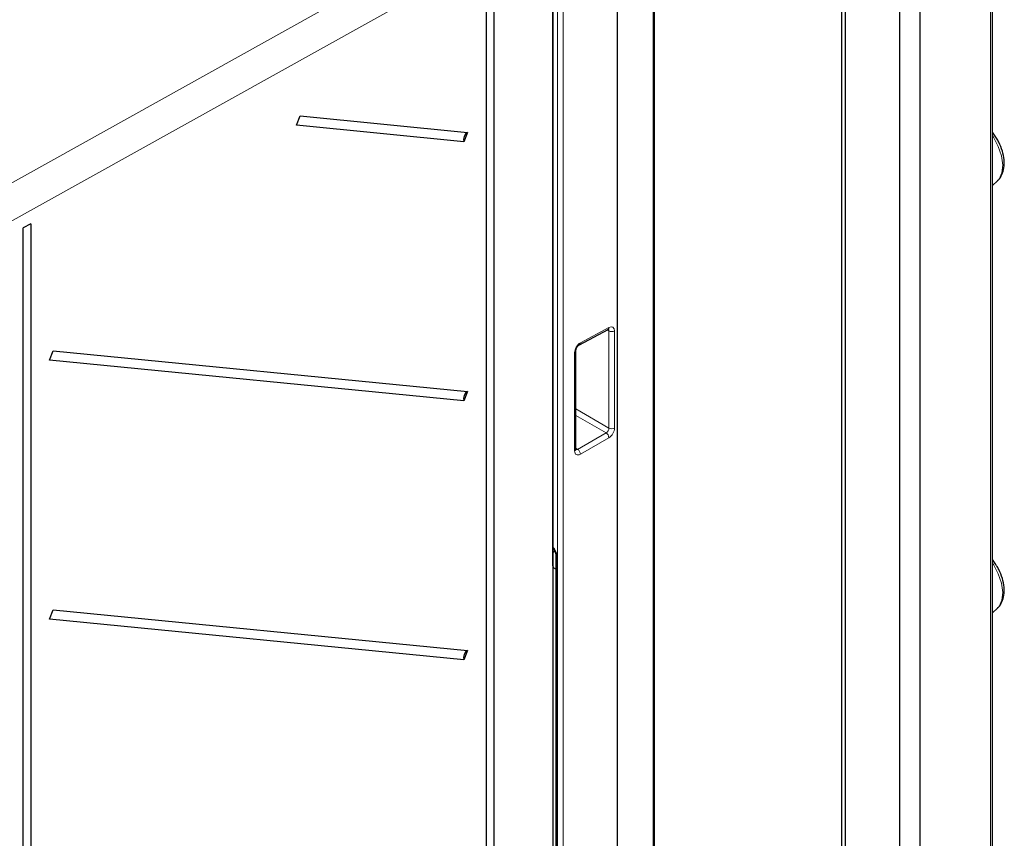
# Paper-space layout 'Blatt4' of a CAD drawing. Header units: millimetres. Extents: x 5 to 418, y 2 to 292.
# Tile 52 of 75: x 137 to 187, y 171 to 213. Entities that reach past the tile are written whole.
import ezdxf

# ---------------------------------------------------------------- set-up
doc = ezdxf.new("R2010")
doc.units = ezdxf.units.MM

psp = doc.layouts.new('Blatt4')

# ---------------------------------------------------------------- linework, layer by layer
at = {"color": 7, "linetype": 'Continuous', "lineweight": 25}
for p, q in [((185.999, 157.766), (185.999, 229.621)), ((181.317, 227.337), (181.317, 155.481)), ((182.347, 227.442), (182.347, 155.586)), ((168.939, 117.882), (168.939, 226.319)), ((178.569, 225.75), (178.569, 153.895)), ((167.074, 116.721), (167.074, 225.157)), ((178.387, 225.156), (178.387, 153.3)), ((163.816, 184.973), (163.816, 223.603)), ((163.816, 223.277), (163.816, 120.077)), ((160.463, 124.246), (160.463, 215.699)), ((160.843, 215.911), (160.843, 124.458)), ((150.878, 207.197), (151.065, 207.669)), ((151.065, 207.669), (159.513, 206.841)), ((159.326, 206.369), (150.878, 207.197)), ((159.513, 206.841), (159.326, 206.369)), ((185.999, 204.163), (186.251, 204.392)), ((137.467, 202.235), (137.086, 202.023)), ((137.086, 118.41), (137.086, 202.023)), ((137.467, 202.235), (137.467, 118.622)), ((165.161, 196.128), (166.6, 196.902)), ((138.417, 195.355), (138.604, 195.827)), ((138.604, 195.827), (159.513, 193.776)), ((164.974, 190.853), (164.974, 195.815)), ((159.326, 193.304), (138.417, 195.355)), ((159.513, 193.776), (159.326, 193.304)), ((163.904, 185.834), (163.816, 185.885)), ((163.863, 185.858), (163.816, 185.885)), ((163.863, 185.858), (163.886, 185.844)), ((163.975, 185.454), (163.975, 153.566)), ((163.975, 184.813), (163.857, 184.881)), ((138.417, 182.29), (138.604, 182.762)), ((138.604, 182.762), (159.513, 180.712)), ((185.999, 182.607), (186.251, 182.836)), ((159.326, 180.24), (138.417, 182.29)), ((159.513, 180.712), (159.326, 180.24))]:
    psp.add_line(p, q, dxfattribs=at)
at = {"color": 7, "linetype": 'Continuous', "lineweight": 18}
for p, q in [((185.911, 157.643), (185.911, 229.499)), ((168.882, 117.802), (168.882, 226.239)), ((164.057, 120.144), (164.057, 223.633)), ((164.337, 223.632), (164.337, 120.143)), ((133.128, 202.417), (162.262, 218.636)), ((163.099, 217.177), (133.96, 200.955)), ((186.05, 206.594), (185.999, 206.67)), ((165.206, 196.222), (166.644, 196.995)), ((166.647, 196.828), (166.558, 196.879)), ((166.647, 191.923), (166.647, 196.828)), ((166.927, 196.826), (166.927, 191.921)), ((164.913, 190.77), (164.913, 195.732)), ((164.974, 192.889), (166.647, 191.923)), ((166.503, 191.682), (164.974, 192.565)), ((165.064, 190.851), (166.503, 191.682)), ((166.644, 191.437), (165.206, 190.606)), ((164.974, 190.904), (165.064, 190.851)), ((163.816, 185.87), (163.844, 185.852)), ((164.033, 185.373), (164.033, 153.484)), ((186.05, 185.037), (185.999, 185.114))]:
    psp.add_line(p, q, dxfattribs=at)
at = {"color": 7, "linetype": 'Continuous', "lineweight": 18, "flags": 128}
for points in [[(186.251, 204.392), (186.335, 204.485), (186.481, 204.795), (186.525, 205.195), (186.463, 205.654), (186.3, 206.133), (186.05, 206.594)], [(186.251, 182.836), (186.335, 182.928), (186.481, 183.238), (186.525, 183.639), (186.463, 184.097), (186.3, 184.576), (186.05, 185.037)]]:
    psp.add_lwpolyline(points, dxfattribs=at)
at = {"color": 7, "linetype": 'Continuous', "lineweight": 25, "flags": 128}
for points in [[(185.999, 204.535), (186.006, 204.614), (185.999, 204.944)], [(166.6, 196.902), (166.602, 196.903), (166.604, 196.904)], [(185.999, 182.978), (186.006, 183.057), (185.999, 183.387)]]:
    psp.add_lwpolyline(points, dxfattribs=at)
at = {"color": 7, "linetype": 'Continuous', "lineweight": 25}
for centre in [(159.753, 206.472), (159.753, 193.408), (159.753, 180.343)]:
    psp.add_arc(centre, 0.44, 123.1264, 193.6231, dxfattribs=at)
at = {"color": 7, "linetype": 'Continuous', "lineweight": 18}
for centre, radius, start, end in [((166.541, 196.987), 0.104, 307.1493, 4.5704), ((166.788, 197.101), 0.308, 242.6565, 296.7662), ((164.877, 195.822), 0.0973, 291.686, 355.6023), ((165.109, 196.21), 0.0975, 302.7338, 6.5083), ((166.788, 192.196), 0.308, 242.6565, 296.7662), ((166.328, 191.418), 0.317, 3.5222, 56.4778), ((164.877, 190.86), 0.0973, 291.6793, 355.6673), ((164.889, 190.587), 0.317, 3.5222, 56.4778), ((163.997, 185.528), 0.226, 111.9149, 143.4052), ((163.934, 185.373), 0.303, 89.623, 112.9005), ((164.071, 185.462), 0.0964, 184.2435, 247.0521)]:
    psp.add_arc(centre, radius, start, end, dxfattribs=at)
for centre, major_axis, ratio, start_param, end_param in [((166.5, 196.749), (0.105, 0.17), 0.597161, 5.516415, 6.296362), ((166.639, 196.666), (0.205, 0.343), 0.587369, 5.506743, 7.060086), ((165.2, 195.892), (0.205, 0.343), 0.587369, 0.7769, 2.36515), ((166.5, 191.844), (0.105, 0.17), 0.597161, 3.963072, 5.516415), ((166.639, 191.761), (0.205, 0.343), 0.587369, 3.9534, 5.506743), ((165.062, 191.013), (0.105, 0.17), 0.597161, 3.150811, 3.963072), ((165.2, 190.93), (0.205, 0.343), 0.587369, 2.36515, 3.9534), ((163.75, 185.519), (-0.117, 0.488), 0.528187, 4.28515, 5.281654)]:
    psp.add_ellipse(centre, major_axis=major_axis, ratio=ratio, start_param=start_param, end_param=end_param, dxfattribs=at)
at = {"color": 7, "linetype": 'Continuous', "lineweight": 25}
psp.add_ellipse((163.955, 185.056), major_axis=(0.097, 0.175), ratio=0.567218, start_param=2.347686, end_param=3.133084, dxfattribs=at)
for points, knots in [([(186.208, 206.541), (186.169, 206.615), (186.109, 206.727), (186.027, 206.816), (185.999, 206.847)], [0, 0, 0, 0, 0.663728, 1, 1, 1, 1]), ([(186.252, 204.408), (186.271, 204.42), (186.379, 204.495), (186.498, 204.722), (186.599, 205.06), (186.605, 205.461), (186.516, 205.897), (186.379, 206.273), (186.25, 206.475), (186.208, 206.541)], [0, 0, 0, 0, 0.032466, 0.192955, 0.357827, 0.535176, 0.721693, 0.909281, 1, 1, 1, 1]), ([(166.6, 196.902), (166.61, 196.906), (166.626, 196.913), (166.626, 196.913), (166.625, 196.912)], [0, 0, 0, 0, 0.5931116, 1, 1, 1, 1]), ([(164.974, 195.815), (164.975, 195.829), (164.976, 195.859), (164.995, 195.922), (165.028, 195.992), (165.075, 196.058), (165.124, 196.106), (165.15, 196.122), (165.161, 196.128)], [0, 0, 0, 0, 0.153188, 0.314602, 0.490762, 0.675756, 0.859357, 1, 1, 1, 1]), ([(164.977, 190.826), (164.976, 190.826), (164.976, 190.826), (164.974, 190.844), (164.974, 190.853)], [0, 0, 0, 0, 0.511347, 1, 1, 1, 1]), ([(163.802, 185.891), (163.805, 185.889), (163.813, 185.884), (163.834, 185.866), (163.859, 185.835), (163.892, 185.786), (163.93, 185.706), (163.967, 185.585), (163.972, 185.503), (163.975, 185.454)], [0, 0, 0, 0, 0.058972, 0.118731, 0.188388, 0.285482, 0.433559, 0.664234, 1, 1, 1, 1]), ([(186.208, 184.984), (186.169, 185.058), (186.109, 185.17), (186.027, 185.26), (185.999, 185.29)], [0, 0, 0, 0, 0.6637275, 1, 1, 1, 1]), ([(186.252, 182.851), (186.271, 182.864), (186.379, 182.938), (186.498, 183.166), (186.599, 183.503), (186.605, 183.904), (186.516, 184.341), (186.379, 184.716), (186.25, 184.918), (186.208, 184.984)], [0, 0, 0, 0, 0.032466, 0.192955, 0.357827, 0.535176, 0.721693, 0.909281, 1, 1, 1, 1])]:
    psp.add_open_spline(points, degree=3, knots=knots, dxfattribs=at)

doc.saveas('drawing.dxf')
